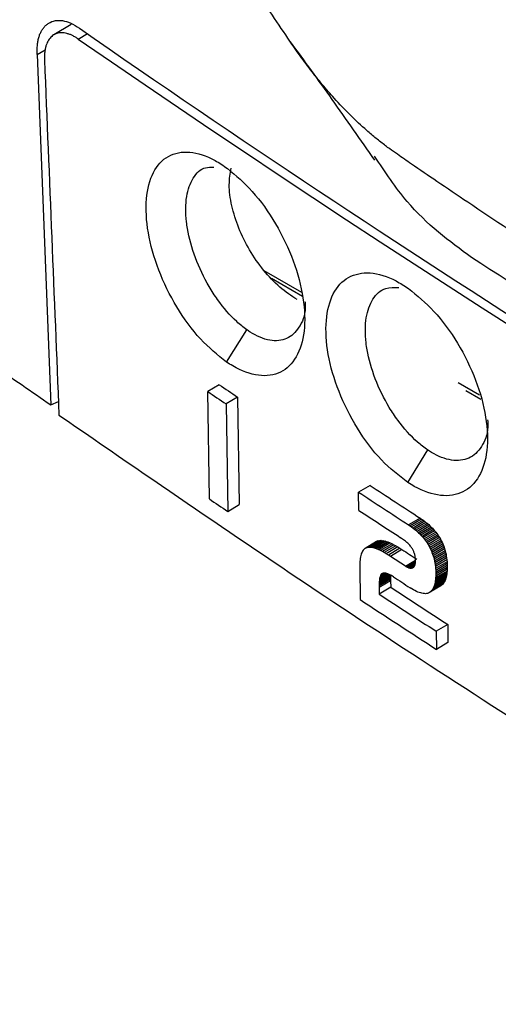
# Model space of a CAD drawing. Header units: millimetres. Extents: x -0.57 to 0.95, y -0.4 to 0.71.
# Tile 229 of 256: x 0.67613 to 0.68501, y 0.33033 to 0.34859. Entities that reach past the tile are written whole.
import ezdxf

# ---------------------------------------------------------------- set-up
doc = ezdxf.new("R2010")
doc.units = ezdxf.units.MM
doc.layers.add('FORMAT', color=7, linetype='Continuous')

msp = doc.modelspace()

# ---------------------------------------------------------------- linework, layer by layer
at = {"layer": 'FORMAT', "color": 7, "linetype": 'Continuous', "lineweight": 25}
for p, q in [((0.677089, 0.348506), (0.676767, 0.348313)), ((0.677221, 0.348236), (0.67739, 0.348338)), ((0.676458, 0.347951), (0.676604, 0.348035)), ((0.676458, 0.347951), (0.676711, 0.341451)), ((0.680665, 0.343946), (0.681361, 0.343544)), ((0.680804, 0.343801), (0.681381, 0.343468)), ((0.679973, 0.342245), (0.680346, 0.342845)), ((0.684271, 0.341864), (0.684668, 0.341635)), ((0.679835, 0.341826), (0.679623, 0.341699)), ((0.679653, 0.339706), (0.679623, 0.341699)), ((0.68441, 0.341719), (0.684689, 0.341558)), ((0.676711, 0.341451), (0.676851, 0.341516)), ((0.680176, 0.341596), (0.679963, 0.341468)), ((0.680176, 0.341596), (0.680207, 0.339603)), ((0.679963, 0.341468), (0.679994, 0.339476)), ((0.683337, 0.340012), (0.683705, 0.340615)), ((0.682635, 0.339959), (0.682422, 0.339832)), ((0.682427, 0.339495), (0.682422, 0.339832)), ((0.679994, 0.339476), (0.680207, 0.339603)), ((0.683562, 0.339353), (0.683349, 0.339226)), ((0.683591, 0.339333), (0.683378, 0.339206)), ((0.683619, 0.339314), (0.683406, 0.339187)), ((0.683646, 0.339293), (0.683434, 0.339166)), ((0.683562, 0.339353), (0.683591, 0.339333)), ((0.683591, 0.339333), (0.683619, 0.339314)), ((0.683619, 0.339314), (0.683646, 0.339293)), ((0.683646, 0.339293), (0.683672, 0.339273)), ((0.683349, 0.339226), (0.683378, 0.339206)), ((0.683378, 0.339206), (0.683406, 0.339187)), ((0.683406, 0.339187), (0.683434, 0.339166)), ((0.683434, 0.339166), (0.68346, 0.339146)), ((0.683672, 0.339273), (0.68346, 0.339146)), ((0.68346, 0.339146), (0.683485, 0.339125)), ((0.683698, 0.339252), (0.683485, 0.339125)), ((0.683485, 0.339125), (0.68351, 0.339103)), ((0.683723, 0.33923), (0.68351, 0.339103)), ((0.68351, 0.339103), (0.683534, 0.339081)), ((0.683746, 0.339208), (0.683534, 0.339081)), ((0.68377, 0.339186), (0.683557, 0.339059)), ((0.683792, 0.339163), (0.683579, 0.339036)), ((0.683813, 0.33914), (0.683601, 0.339013)), ((0.683833, 0.339116), (0.683621, 0.338989)), ((0.683672, 0.339273), (0.683698, 0.339252)), ((0.683698, 0.339252), (0.683723, 0.33923)), ((0.683723, 0.33923), (0.683746, 0.339208)), ((0.683746, 0.339208), (0.68377, 0.339186)), ((0.68377, 0.339186), (0.683792, 0.339163)), ((0.683792, 0.339163), (0.683813, 0.33914)), ((0.683813, 0.33914), (0.683833, 0.339116)), ((0.683833, 0.339116), (0.683853, 0.339092)), ((0.682756, 0.338915), (0.682544, 0.338788)), ((0.682771, 0.338923), (0.682558, 0.338796)), ((0.682788, 0.338929), (0.682575, 0.338802)), ((0.682806, 0.338933), (0.682594, 0.338806)), ((0.682826, 0.338935), (0.682614, 0.338808)), ((0.682848, 0.338935), (0.682636, 0.338808)), ((0.682871, 0.338933), (0.682659, 0.338806)), ((0.682896, 0.338928), (0.682684, 0.338801)), ((0.682922, 0.338922), (0.68271, 0.338795)), ((0.68295, 0.338913), (0.682738, 0.338786)), ((0.682756, 0.338915), (0.682771, 0.338923)), ((0.682771, 0.338923), (0.682788, 0.338929)), ((0.682788, 0.338929), (0.682806, 0.338933)), ((0.682806, 0.338933), (0.682826, 0.338935)), ((0.682826, 0.338935), (0.682848, 0.338935)), ((0.682848, 0.338935), (0.682871, 0.338933)), ((0.682871, 0.338933), (0.682896, 0.338928)), ((0.682896, 0.338928), (0.682922, 0.338922)), ((0.682922, 0.338922), (0.68295, 0.338913)), ((0.68295, 0.338913), (0.682979, 0.338903)), ((0.683221, 0.338975), (0.683202, 0.338988)), ((0.683239, 0.338963), (0.683221, 0.338975)), ((0.683257, 0.33895), (0.683239, 0.338963)), ((0.683274, 0.338937), (0.683257, 0.33895)), ((0.68329, 0.338925), (0.683274, 0.338937)), ((0.683305, 0.338912), (0.68329, 0.338925)), ((0.683534, 0.339081), (0.683557, 0.339059)), ((0.683557, 0.339059), (0.683579, 0.339036)), ((0.683579, 0.339036), (0.683601, 0.339013)), ((0.683601, 0.339013), (0.683621, 0.338989)), ((0.683621, 0.338989), (0.683641, 0.338965)), ((0.683853, 0.339092), (0.683641, 0.338965)), ((0.683641, 0.338965), (0.683659, 0.33894)), ((0.683872, 0.339067), (0.683659, 0.33894)), ((0.683659, 0.33894), (0.683677, 0.338915)), ((0.68389, 0.339042), (0.683677, 0.338915)), ((0.683677, 0.338915), (0.683695, 0.33889)), ((0.683907, 0.339016), (0.683695, 0.33889)), ((0.683923, 0.338991), (0.683711, 0.338864)), ((0.68394, 0.338962), (0.683728, 0.338835)), ((0.683956, 0.338933), (0.683743, 0.338806)), ((0.683853, 0.339092), (0.683872, 0.339067)), ((0.683872, 0.339067), (0.68389, 0.339042)), ((0.68389, 0.339042), (0.683907, 0.339016)), ((0.683907, 0.339016), (0.683923, 0.338991)), ((0.683923, 0.338991), (0.68394, 0.338962)), ((0.68394, 0.338962), (0.683956, 0.338933)), ((0.683956, 0.338933), (0.683971, 0.338903)), ((0.682495, 0.338739), (0.682486, 0.338721)), ((0.682506, 0.338754), (0.682495, 0.338739)), ((0.682518, 0.338768), (0.682506, 0.338754)), ((0.68253, 0.338779), (0.682518, 0.338768)), ((0.682544, 0.338788), (0.68253, 0.338779)), ((0.682558, 0.338796), (0.682544, 0.338788)), ((0.682575, 0.338802), (0.682558, 0.338796)), ((0.682594, 0.338806), (0.682575, 0.338802)), ((0.682614, 0.338808), (0.682594, 0.338806)), ((0.682636, 0.338808), (0.682614, 0.338808)), ((0.682659, 0.338806), (0.682636, 0.338808)), ((0.682684, 0.338801), (0.682659, 0.338806)), ((0.68271, 0.338795), (0.682684, 0.338801)), ((0.682738, 0.338786), (0.68271, 0.338795)), ((0.682767, 0.338776), (0.682738, 0.338786)), ((0.682979, 0.338903), (0.682767, 0.338776)), ((0.682798, 0.338763), (0.682767, 0.338776)), ((0.68301, 0.33889), (0.682798, 0.338763)), ((0.68283, 0.338748), (0.682798, 0.338763)), ((0.683042, 0.338875), (0.68283, 0.338748)), ((0.682864, 0.338731), (0.68283, 0.338748)), ((0.683076, 0.338858), (0.682864, 0.338731)), ((0.682899, 0.338712), (0.682864, 0.338731)), ((0.683112, 0.338838), (0.682899, 0.338712)), ((0.683149, 0.338817), (0.682936, 0.33869)), ((0.683187, 0.338794), (0.682975, 0.338667)), ((0.682979, 0.338903), (0.68301, 0.33889)), ((0.68301, 0.33889), (0.683042, 0.338875)), ((0.683227, 0.338768), (0.683015, 0.338641)), ((0.683042, 0.338875), (0.683076, 0.338858)), ((0.683076, 0.338858), (0.683112, 0.338838)), ((0.683112, 0.338838), (0.683149, 0.338817)), ((0.683149, 0.338817), (0.683187, 0.338794)), ((0.683187, 0.338794), (0.683227, 0.338768)), ((0.68332, 0.338899), (0.683305, 0.338912)), ((0.683334, 0.338886), (0.68332, 0.338899)), ((0.683347, 0.338873), (0.683334, 0.338886)), ((0.68336, 0.33886), (0.683347, 0.338873)), ((0.683372, 0.338847), (0.68336, 0.33886)), ((0.683383, 0.338833), (0.683372, 0.338847)), ((0.683394, 0.33882), (0.683383, 0.338833)), ((0.683404, 0.338807), (0.683394, 0.33882)), ((0.683413, 0.338794), (0.683404, 0.338807)), ((0.683421, 0.33878), (0.683413, 0.338794)), ((0.683428, 0.338769), (0.683421, 0.33878)), ((0.683434, 0.338757), (0.683428, 0.338769)), ((0.68344, 0.338744), (0.683434, 0.338757)), ((0.683445, 0.338732), (0.68344, 0.338744)), ((0.68345, 0.338719), (0.683445, 0.338732)), ((0.683695, 0.33889), (0.683711, 0.338864)), ((0.683711, 0.338864), (0.683728, 0.338835)), ((0.683728, 0.338835), (0.683743, 0.338806)), ((0.683743, 0.338806), (0.683758, 0.338776)), ((0.683971, 0.338903), (0.683758, 0.338776)), ((0.683758, 0.338776), (0.683772, 0.338746)), ((0.683984, 0.338873), (0.683772, 0.338746)), ((0.683772, 0.338746), (0.683784, 0.338715)), ((0.683997, 0.338842), (0.683784, 0.338715)), ((0.684008, 0.338811), (0.683796, 0.338684)), ((0.684019, 0.338779), (0.683806, 0.338652)), ((0.684028, 0.338747), (0.683816, 0.33862)), ((0.683971, 0.338903), (0.683984, 0.338873)), ((0.683984, 0.338873), (0.683997, 0.338842)), ((0.683997, 0.338842), (0.684008, 0.338811)), ((0.684008, 0.338811), (0.684019, 0.338779)), ((0.684019, 0.338779), (0.684028, 0.338747)), ((0.684028, 0.338747), (0.684037, 0.338714)), ((0.682449, 0.338576), (0.682446, 0.338544)), ((0.682452, 0.338605), (0.682449, 0.338576)), ((0.682457, 0.338632), (0.682452, 0.338605)), ((0.682463, 0.338658), (0.682457, 0.338632)), ((0.68247, 0.338681), (0.682463, 0.338658)), ((0.682477, 0.338702), (0.68247, 0.338681)), ((0.682486, 0.338721), (0.682477, 0.338702)), ((0.682936, 0.33869), (0.682899, 0.338712)), ((0.682975, 0.338667), (0.682936, 0.33869)), ((0.683015, 0.338641), (0.682975, 0.338667)), ((0.683291, 0.338461), (0.683015, 0.338641)), ((0.683291, 0.338461), (0.683478, 0.338572)), ((0.683478, 0.33856), (0.683301, 0.338454)), ((0.683478, 0.338548), (0.683311, 0.338449)), ((0.683455, 0.338706), (0.68345, 0.338719)), ((0.683459, 0.338693), (0.683455, 0.338706)), ((0.683463, 0.338679), (0.683459, 0.338693)), ((0.683466, 0.338665), (0.683463, 0.338679)), ((0.683469, 0.338651), (0.683466, 0.338665)), ((0.683472, 0.338636), (0.683469, 0.338651)), ((0.683474, 0.338622), (0.683472, 0.338636)), ((0.683475, 0.338606), (0.683474, 0.338622)), ((0.683477, 0.338591), (0.683475, 0.338606)), ((0.683478, 0.338576), (0.683477, 0.338591)), ((0.683478, 0.33856), (0.683478, 0.338576)), ((0.683478, 0.338547), (0.683478, 0.33856)), ((0.683784, 0.338715), (0.683796, 0.338684)), ((0.683796, 0.338684), (0.683806, 0.338652)), ((0.683806, 0.338652), (0.683816, 0.33862)), ((0.683816, 0.33862), (0.683824, 0.338587)), ((0.684037, 0.338714), (0.683824, 0.338587)), ((0.683824, 0.338587), (0.683832, 0.338554)), ((0.684044, 0.338681), (0.683832, 0.338554)), ((0.683832, 0.338554), (0.683838, 0.33852)), ((0.68405, 0.338647), (0.683838, 0.33852)), ((0.684056, 0.338613), (0.683843, 0.338486)), ((0.68406, 0.338578), (0.683847, 0.338451)), ((0.684037, 0.338714), (0.684044, 0.338681)), ((0.684044, 0.338681), (0.68405, 0.338647)), ((0.68405, 0.338647), (0.684056, 0.338613)), ((0.684056, 0.338613), (0.68406, 0.338578)), ((0.68406, 0.338578), (0.684063, 0.338543)), ((0.682444, 0.338511), (0.682443, 0.338476)), ((0.682443, 0.338476), (0.682443, 0.338439)), ((0.682443, 0.338439), (0.682452, 0.337839)), ((0.682446, 0.338544), (0.682444, 0.338511)), ((0.683291, 0.338461), (0.683301, 0.338454)), ((0.683301, 0.338454), (0.683311, 0.338449)), ((0.683311, 0.338449), (0.683321, 0.338443)), ((0.683478, 0.338537), (0.683321, 0.338443)), ((0.683321, 0.338443), (0.683331, 0.338439)), ((0.683477, 0.338526), (0.683331, 0.338439)), ((0.683331, 0.338439), (0.68334, 0.338435)), ((0.683476, 0.338516), (0.68334, 0.338435)), ((0.68334, 0.338435), (0.683349, 0.338432)), ((0.683474, 0.338507), (0.683349, 0.338432)), ((0.683349, 0.338432), (0.683358, 0.338429)), ((0.683472, 0.338497), (0.683358, 0.338429)), ((0.683358, 0.338429), (0.683366, 0.338427)), ((0.68347, 0.338489), (0.683366, 0.338427)), ((0.683366, 0.338427), (0.683374, 0.338425)), ((0.683468, 0.338481), (0.683374, 0.338425)), ((0.683374, 0.338425), (0.683383, 0.338424)), ((0.683465, 0.338473), (0.683383, 0.338424)), ((0.683383, 0.338424), (0.68339, 0.338424)), ((0.683461, 0.338466), (0.68339, 0.338424)), ((0.68339, 0.338424), (0.683398, 0.338425)), ((0.683458, 0.33846), (0.683398, 0.338425)), ((0.683398, 0.338425), (0.683406, 0.338425)), ((0.683454, 0.338454), (0.683406, 0.338425)), ((0.683406, 0.338425), (0.683413, 0.338427)), ((0.683449, 0.338449), (0.683413, 0.338427)), ((0.683413, 0.338427), (0.68342, 0.338429)), ((0.683444, 0.338444), (0.68342, 0.338429)), ((0.68342, 0.338429), (0.683427, 0.338432)), ((0.683439, 0.338439), (0.683427, 0.338432)), ((0.683427, 0.338432), (0.683433, 0.338435)), ((0.683433, 0.338435), (0.683439, 0.338439)), ((0.683439, 0.338439), (0.683444, 0.338444)), ((0.683444, 0.338444), (0.68345, 0.338449)), ((0.68345, 0.338449), (0.683454, 0.338455)), ((0.683454, 0.338455), (0.683459, 0.338462)), ((0.683459, 0.338462), (0.683462, 0.338469)), ((0.683462, 0.338469), (0.683466, 0.338476)), ((0.683466, 0.338476), (0.683469, 0.338485)), ((0.683469, 0.338485), (0.683471, 0.338494)), ((0.683471, 0.338494), (0.683474, 0.338503)), ((0.683474, 0.338503), (0.683475, 0.338513)), ((0.683475, 0.338513), (0.683477, 0.338524)), ((0.683477, 0.338524), (0.683478, 0.338535)), ((0.683478, 0.338535), (0.683478, 0.338547)), ((0.683838, 0.33852), (0.683843, 0.338486)), ((0.683843, 0.338486), (0.683847, 0.338451)), ((0.683847, 0.338451), (0.683851, 0.338416)), ((0.684063, 0.338543), (0.683851, 0.338416)), ((0.683851, 0.338416), (0.683853, 0.33838)), ((0.684064, 0.33837), (0.683852, 0.338243)), ((0.684065, 0.338507), (0.683853, 0.33838)), ((0.684066, 0.338402), (0.683853, 0.338275)), ((0.683853, 0.33838), (0.683854, 0.338344)), ((0.684066, 0.338471), (0.683854, 0.338344)), ((0.684066, 0.338436), (0.683854, 0.338309)), ((0.684064, 0.33837), (0.684061, 0.33834)), ((0.684063, 0.338543), (0.684065, 0.338507)), ((0.684066, 0.338402), (0.684064, 0.33837)), ((0.684065, 0.338507), (0.684066, 0.338471)), ((0.684066, 0.338471), (0.684066, 0.338436)), ((0.684066, 0.338436), (0.684066, 0.338402)), ((0.683016, 0.338246), (0.682803, 0.33812)), ((0.683015, 0.33822), (0.682803, 0.338093)), ((0.683016, 0.338191), (0.682803, 0.338064)), ((0.683017, 0.338272), (0.682804, 0.338145)), ((0.683015, 0.338293), (0.682806, 0.338168)), ((0.682808, 0.33819), (0.682806, 0.338168)), ((0.682996, 0.338303), (0.682808, 0.33819)), ((0.68281, 0.338211), (0.682808, 0.33819)), ((0.682978, 0.338311), (0.68281, 0.338211)), ((0.682813, 0.338229), (0.68281, 0.338211)), ((0.682961, 0.338318), (0.682813, 0.338229)), ((0.682817, 0.338247), (0.682813, 0.338229)), ((0.682945, 0.338323), (0.682817, 0.338247)), ((0.682821, 0.338262), (0.682817, 0.338247)), ((0.68293, 0.338327), (0.682821, 0.338262)), ((0.682826, 0.338276), (0.682821, 0.338262)), ((0.682916, 0.338329), (0.682826, 0.338276)), ((0.682831, 0.338288), (0.682826, 0.338276)), ((0.682902, 0.338331), (0.682831, 0.338288)), ((0.682837, 0.338299), (0.682831, 0.338288)), ((0.68289, 0.33833), (0.682837, 0.338299)), ((0.682843, 0.338308), (0.682837, 0.338299)), ((0.682878, 0.338329), (0.682843, 0.338308)), ((0.68285, 0.338315), (0.682843, 0.338308)), ((0.682868, 0.338326), (0.68285, 0.338315)), ((0.682857, 0.338321), (0.68285, 0.338315)), ((0.682865, 0.338325), (0.682857, 0.338321)), ((0.682874, 0.338328), (0.682865, 0.338325)), ((0.682883, 0.33833), (0.682874, 0.338328)), ((0.682892, 0.33833), (0.682883, 0.33833)), ((0.682903, 0.338331), (0.682892, 0.33833)), ((0.682913, 0.33833), (0.682903, 0.338331)), ((0.682925, 0.338328), (0.682913, 0.33833)), ((0.682936, 0.338325), (0.682925, 0.338328)), ((0.682949, 0.338322), (0.682936, 0.338325)), ((0.682962, 0.338317), (0.682949, 0.338322)), ((0.682976, 0.338312), (0.682962, 0.338317)), ((0.68299, 0.338306), (0.682976, 0.338312)), ((0.683004, 0.338299), (0.68299, 0.338306)), ((0.68302, 0.338291), (0.683004, 0.338299)), ((0.683016, 0.338246), (0.683015, 0.33822)), ((0.683015, 0.33822), (0.683016, 0.338191)), ((0.683017, 0.338272), (0.683016, 0.338246)), ((0.683016, 0.338191), (0.683018, 0.338069)), ((0.683018, 0.338292), (0.683017, 0.338272)), ((0.683036, 0.338282), (0.68302, 0.338291)), ((0.683052, 0.338272), (0.683036, 0.338282)), ((0.683069, 0.338261), (0.683052, 0.338272)), ((0.684028, 0.338193), (0.683815, 0.338066)), ((0.684035, 0.338214), (0.683823, 0.338087)), ((0.684042, 0.338236), (0.68383, 0.338109)), ((0.684048, 0.338259), (0.683836, 0.338132)), ((0.684054, 0.338285), (0.683841, 0.338158)), ((0.683845, 0.338185), (0.683841, 0.338158)), ((0.684058, 0.338312), (0.683845, 0.338185)), ((0.683849, 0.338213), (0.683845, 0.338185)), ((0.684061, 0.33834), (0.683849, 0.338213)), ((0.683852, 0.338243), (0.683849, 0.338213)), ((0.683853, 0.338275), (0.683852, 0.338243)), ((0.683854, 0.338309), (0.683853, 0.338275)), ((0.683854, 0.338344), (0.683854, 0.338309)), ((0.684028, 0.338193), (0.684019, 0.338175)), ((0.684035, 0.338214), (0.684028, 0.338193)), ((0.684042, 0.338236), (0.684035, 0.338214)), ((0.684048, 0.338259), (0.684042, 0.338236)), ((0.684054, 0.338285), (0.684048, 0.338259)), ((0.684058, 0.338312), (0.684054, 0.338285)), ((0.684061, 0.33834), (0.684058, 0.338312)), ((0.682804, 0.338145), (0.682803, 0.33812)), ((0.682803, 0.33812), (0.682803, 0.338093)), ((0.682803, 0.338093), (0.682803, 0.338064)), ((0.682803, 0.338064), (0.682805, 0.337942)), ((0.682806, 0.338168), (0.682804, 0.338145)), ((0.683018, 0.338069), (0.682805, 0.337942)), ((0.683408, 0.338041), (0.683376, 0.338061)), ((0.683438, 0.338023), (0.683408, 0.338041)), ((0.683467, 0.338007), (0.683438, 0.338023)), ((0.683496, 0.337993), (0.683467, 0.338007)), ((0.683947, 0.338096), (0.683735, 0.337969)), ((0.683962, 0.338106), (0.68375, 0.337979)), ((0.683975, 0.338116), (0.683763, 0.337989)), ((0.683775, 0.338001), (0.683763, 0.337989)), ((0.683988, 0.338128), (0.683775, 0.338001)), ((0.683786, 0.338015), (0.683775, 0.338001)), ((0.683999, 0.338142), (0.683786, 0.338015)), ((0.683797, 0.338031), (0.683786, 0.338015)), ((0.684009, 0.338157), (0.683797, 0.338031)), ((0.683806, 0.338048), (0.683797, 0.338031)), ((0.684019, 0.338175), (0.683806, 0.338048)), ((0.683815, 0.338066), (0.683806, 0.338048)), ((0.683823, 0.338087), (0.683815, 0.338066)), ((0.68383, 0.338109), (0.683823, 0.338087)), ((0.683836, 0.338132), (0.68383, 0.338109)), ((0.683841, 0.338158), (0.683836, 0.338132)), ((0.683962, 0.338106), (0.683947, 0.338096)), ((0.683975, 0.338116), (0.683962, 0.338106)), ((0.683988, 0.338128), (0.683975, 0.338116)), ((0.683999, 0.338142), (0.683988, 0.338128)), ((0.684009, 0.338157), (0.683999, 0.338142)), ((0.684019, 0.338175), (0.684009, 0.338157)), ((0.683523, 0.337981), (0.683496, 0.337993)), ((0.683549, 0.337971), (0.683523, 0.337981)), ((0.683574, 0.337963), (0.683549, 0.337971)), ((0.683598, 0.337957), (0.683574, 0.337963)), ((0.683621, 0.337953), (0.683598, 0.337957)), ((0.683642, 0.337951), (0.683621, 0.337953)), ((0.683663, 0.33795), (0.683642, 0.337951)), ((0.683682, 0.337952), (0.683663, 0.33795)), ((0.683701, 0.337956), (0.683682, 0.337952)), ((0.683718, 0.337962), (0.683701, 0.337956)), ((0.683735, 0.337969), (0.683718, 0.337962)), ((0.68375, 0.337979), (0.683735, 0.337969)), ((0.683763, 0.337989), (0.68375, 0.337979)), ((0.684076, 0.337379), (0.683864, 0.337252)), ((0.684076, 0.337379), (0.684081, 0.337042)), ((0.683864, 0.337252), (0.683869, 0.336916)), ((0.684081, 0.337042), (0.683869, 0.336916))]:
    msp.add_line(p, q, dxfattribs=at)
for centre, radius, start, end in [((0.83633, 0.579215), 0.2804758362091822, 235.439054, 245.240715), ((0.818333, 0.546739), 0.2475519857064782, 235.921529, 236.016694), ((0.818406, 0.546626), 0.2472747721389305, 235.917274, 236.012543), ((0.821729, 0.55185), 0.2536886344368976, 236.692819, 236.943061), ((0.821802, 0.551736), 0.2534110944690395, 236.689396, 236.939905), ((0.818363, 0.544746), 0.2475519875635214, 235.921529, 236.016694), ((0.821652, 0.551387), 0.2535380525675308, 236.692773, 236.902029), ((0.822091, 0.551349), 0.2539168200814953, 236.846295, 236.920841), ((0.822093, 0.551221), 0.2543219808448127, 236.862816, 236.945446), ((0.822285, 0.550782), 0.2542484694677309, 236.786389, 237.071023), ((0.822024, 0.55026), 0.2541707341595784, 236.693018, 237.074195), ((0.822212, 0.550895), 0.2545260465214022, 236.789708, 237.07404)]:
    msp.add_arc(centre, radius, start, end, dxfattribs=at)
msp.add_ellipse((0.918233, -0.226652), major_axis=(-0.3203435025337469, 7.441925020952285), ratio=0.029183, start_param=1.492265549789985, end_param=1.493152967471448, dxfattribs=at)
for points, knots in [([(0.7186984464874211, 0.3358190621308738), (0.7184133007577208, 0.3357388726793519), (0.7178340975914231, 0.3355759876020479), (0.7169586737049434, 0.3353322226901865), (0.7160621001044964, 0.3350842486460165), (0.7151454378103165, 0.3348325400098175), (0.7142091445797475, 0.3345771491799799), (0.7131084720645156, 0.334278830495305), (0.7118355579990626, 0.3339363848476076), (0.7106175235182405, 0.333611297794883), (0.7095995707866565, 0.3333412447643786), (0.7089155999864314, 0.3331604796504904), (0.7083459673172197, 0.3330105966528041), (0.7079827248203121, 0.3329176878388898), (0.707746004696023, 0.3328554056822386), (0.7076250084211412, 0.3328261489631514), (0.7075369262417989, 0.3328056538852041), (0.7073790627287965, 0.3327816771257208), (0.7071363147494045, 0.3327630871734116), (0.7067944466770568, 0.3327816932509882), (0.7063919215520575, 0.3328560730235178), (0.7060703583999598, 0.332953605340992), (0.7058098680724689, 0.333055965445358), (0.7056636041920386, 0.3331188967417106), (0.7055240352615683, 0.3331841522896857), (0.705352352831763, 0.3332645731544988), (0.7050667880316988, 0.3334014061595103), (0.7046421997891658, 0.3336087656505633), (0.7036938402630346, 0.3340761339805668), (0.7022804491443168, 0.3347857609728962), (0.6998272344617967, 0.3360498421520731), (0.696828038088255, 0.3376595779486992), (0.6933651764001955, 0.3396207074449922), (0.6899631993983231, 0.3416510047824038), (0.687521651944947, 0.3431885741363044), (0.6856673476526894, 0.3443959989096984), (0.6847519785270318, 0.3450026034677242), (0.683906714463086, 0.34557353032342), (0.6834730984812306, 0.3458678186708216), (0.6831813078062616, 0.3460708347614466), (0.6830217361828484, 0.3461827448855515), (0.6828890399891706, 0.3462812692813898), (0.6827479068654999, 0.3463912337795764), (0.6824289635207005, 0.3466610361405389), (0.6820911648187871, 0.3469965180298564), (0.681748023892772, 0.3473915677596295), (0.6815257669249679, 0.3476682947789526), (0.6813125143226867, 0.3479548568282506), (0.6810659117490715, 0.3483170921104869), (0.6808035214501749, 0.348705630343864), (0.6804389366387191, 0.349246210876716), (0.6800214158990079, 0.3498693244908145), (0.6795302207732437, 0.3506069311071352), (0.6790484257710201, 0.3513353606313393), (0.6785757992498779, 0.3520546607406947), (0.6781122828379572, 0.3527647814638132), (0.6776577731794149, 0.3534656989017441), (0.6772121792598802, 0.3541573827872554), (0.6767754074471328, 0.354839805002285), (0.676347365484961, 0.3555129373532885), (0.6759279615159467, 0.3561767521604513), (0.6755171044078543, 0.3568312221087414), (0.675114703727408, 0.3574763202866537), (0.6747206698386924, 0.3581120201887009), (0.6743349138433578, 0.358738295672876), (0.6739573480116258, 0.359355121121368), (0.673587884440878, 0.3599624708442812), (0.6732264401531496, 0.3605603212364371), (0.6728729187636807, 0.3611486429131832), (0.6725272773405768, 0.3617274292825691), (0.6721892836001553, 0.3622965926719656), (0.6719673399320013, 0.3626731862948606), (0.671857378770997, 0.3628597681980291)], [0, 0, 0, 0, 0.0179974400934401, 0.0365573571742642, 0.0556811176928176, 0.0753701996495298, 0.0956261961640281, 0.1164508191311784, 0.1473557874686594, 0.1796957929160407, 0.1978974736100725, 0.2161043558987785, 0.2262388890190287, 0.2368502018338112, 0.2408993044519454, 0.242526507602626, 0.2450705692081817, 0.2470264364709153, 0.252842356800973, 0.2604566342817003, 0.2674197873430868, 0.2756389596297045, 0.2780495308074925, 0.2813505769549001, 0.2834497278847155, 0.2855433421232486, 0.2906287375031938, 0.2987799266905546, 0.3083888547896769, 0.3416736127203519, 0.375388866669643, 0.4429902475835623, 0.5092705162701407, 0.5738650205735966, 0.6431510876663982, 0.6570092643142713, 0.6881745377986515, 0.7001651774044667, 0.7101510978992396, 0.7155938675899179, 0.7186040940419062, 0.7201983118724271, 0.72396663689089, 0.7276497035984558, 0.7405541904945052, 0.7454640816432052, 0.7503764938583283, 0.7556373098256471, 0.7604543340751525, 0.7685826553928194, 0.7750089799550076, 0.7874130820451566, 0.7996463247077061, 0.8117090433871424, 0.8236015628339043, 0.8353241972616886, 0.8468772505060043, 0.8582610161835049, 0.8694757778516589, 0.8805218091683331, 0.8913993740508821, 0.9021087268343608, 0.9126501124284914, 0.9230237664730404, 0.9332299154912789, 0.9432687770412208, 0.9531405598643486, 0.9628454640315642, 0.9723836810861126, 0.9817553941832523, 0.9909607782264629, 1, 1, 1, 1]), ([(0.6931112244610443, 0.3473060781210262), (0.6911563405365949, 0.3484625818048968), (0.6872396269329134, 0.3507796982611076), (0.6836108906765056, 0.3532523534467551), (0.6817933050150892, 0.3544908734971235)], [0, 0, 0, 0, 0.499113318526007, 1, 1, 1, 1]), ([(0.6764581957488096, 0.347951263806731), (0.6764575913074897, 0.3479826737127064), (0.6764563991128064, 0.3480446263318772), (0.6764622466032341, 0.348130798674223), (0.6764738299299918, 0.3482099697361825), (0.6764916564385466, 0.3482817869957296), (0.6765155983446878, 0.3483463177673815), (0.6765456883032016, 0.3484035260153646), (0.6765819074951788, 0.3484534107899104), (0.6766242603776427, 0.3484959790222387), (0.6766916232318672, 0.3485449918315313), (0.6767899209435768, 0.3485846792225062), (0.6769284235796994, 0.3485848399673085), (0.6770811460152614, 0.3485379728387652), (0.6771883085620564, 0.3484701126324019), (0.6772430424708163, 0.348435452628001)], [0, 0, 0, 0, 0.0577842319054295, 0.1139731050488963, 0.1689898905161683, 0.2232852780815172, 0.2773280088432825, 0.3315933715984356, 0.3865508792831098, 0.442652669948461, 0.5003239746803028, 0.6277231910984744, 0.7499492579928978, 0.8722850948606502, 1, 1, 1, 1]), ([(0.677220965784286, 0.3482363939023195), (0.677203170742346, 0.34824823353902), (0.6771674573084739, 0.3482719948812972), (0.67711393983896, 0.3483005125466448), (0.6770606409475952, 0.3483235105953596), (0.677008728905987, 0.3483398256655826), (0.6769587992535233, 0.3483495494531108), (0.6769109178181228, 0.3483527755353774), (0.6768647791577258, 0.3483493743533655), (0.6768214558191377, 0.3483392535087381), (0.6767813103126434, 0.3483226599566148), (0.6767445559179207, 0.3482998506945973), (0.6767108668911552, 0.3482704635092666), (0.6766713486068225, 0.348223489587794), (0.6766396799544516, 0.3481648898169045), (0.6766165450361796, 0.3480962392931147), (0.6766016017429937, 0.3480305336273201), (0.6765913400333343, 0.3479488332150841), (0.6765922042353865, 0.3478813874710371), (0.6765926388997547, 0.3478474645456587)], [0, 0, 0, 0, 0.0519364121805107, 0.1042328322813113, 0.1576650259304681, 0.2114899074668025, 0.2634264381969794, 0.3157241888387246, 0.3691630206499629, 0.4229969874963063, 0.4748378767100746, 0.5274235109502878, 0.5803879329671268, 0.6341316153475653, 0.738042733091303, 0.7907919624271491, 0.8443169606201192, 0.9216967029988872, 1, 1, 1, 1]), ([(0.6811551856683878, 0.3481824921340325), (0.681412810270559, 0.3478290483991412), (0.6819341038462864, 0.347113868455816), (0.6824535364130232, 0.346366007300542), (0.682716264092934, 0.3459877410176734)], [0, 0, 0, 0, 0.4942025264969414, 1, 1, 1, 1]), ([(0.6799726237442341, 0.3422453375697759), (0.6798075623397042, 0.3423768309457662), (0.6794758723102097, 0.3426410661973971), (0.6790316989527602, 0.3432552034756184), (0.6786917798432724, 0.343947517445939), (0.6784940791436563, 0.3446548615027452), (0.6784595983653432, 0.3452923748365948), (0.6785902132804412, 0.3457922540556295), (0.6788726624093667, 0.3460986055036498), (0.6792753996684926, 0.3461764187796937), (0.6796706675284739, 0.3460517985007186), (0.6799123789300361, 0.3458882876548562), (0.6799893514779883, 0.3458362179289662)], [0, 0, 0, 0, 0.1056550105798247, 0.2123131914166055, 0.3183313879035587, 0.4238015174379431, 0.5289435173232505, 0.6337521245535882, 0.739138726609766, 0.8446546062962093, 0.9505305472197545, 1, 1, 1, 1]), ([(0.6845201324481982, 0.3441827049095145), (0.6841040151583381, 0.3444880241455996), (0.6834463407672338, 0.3449705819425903), (0.6829127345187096, 0.3457713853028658), (0.6827167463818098, 0.3460655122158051)], [0, 0, 0, 0, 0.6327101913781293, 1, 1, 1, 1]), ([(0.6803461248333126, 0.342844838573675), (0.6802840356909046, 0.3428926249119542), (0.6800964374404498, 0.3430370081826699), (0.6798551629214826, 0.3433193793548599), (0.6795930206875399, 0.3437246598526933), (0.6793779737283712, 0.3441770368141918), (0.679265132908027, 0.3445917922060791), (0.679210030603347, 0.3449770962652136), (0.6792115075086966, 0.3453314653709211), (0.6793391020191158, 0.3456768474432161), (0.6795228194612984, 0.3458639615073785), (0.679683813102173, 0.34585992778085), (0.6797364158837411, 0.3458586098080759)], [0, 0, 0, 0, 0.0647617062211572, 0.1956732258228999, 0.2603718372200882, 0.3904818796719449, 0.5204260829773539, 0.5523107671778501, 0.6812209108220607, 0.807243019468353, 0.9370189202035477, 1, 1, 1, 1]), ([(0.6799893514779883, 0.3458362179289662), (0.6801450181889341, 0.3457042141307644), (0.68046561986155, 0.3454323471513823), (0.6808978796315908, 0.3448211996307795), (0.6812311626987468, 0.3441273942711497), (0.6814171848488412, 0.3434240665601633), (0.6814376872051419, 0.3427959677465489), (0.681289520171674, 0.3423105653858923), (0.6809912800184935, 0.3420206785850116), (0.6805758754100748, 0.3419609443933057), (0.680213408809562, 0.3420900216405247), (0.6800106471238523, 0.3422208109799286), (0.6799726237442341, 0.3422453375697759)], [0, 0, 0, 0, 0.1031694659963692, 0.2124815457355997, 0.3224954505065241, 0.4310359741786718, 0.5395584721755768, 0.647949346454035, 0.756440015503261, 0.8652343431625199, 0.9747277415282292, 1, 1, 1, 1]), ([(0.6812819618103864, 0.3434039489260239), (0.6811738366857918, 0.3434756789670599), (0.6809575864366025, 0.3436191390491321), (0.6806534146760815, 0.3439420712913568), (0.6803908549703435, 0.3443177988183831), (0.6801869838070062, 0.3447300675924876), (0.6800582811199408, 0.3451463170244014), (0.6800058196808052, 0.3455331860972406), (0.6800397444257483, 0.3457428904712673), (0.6800558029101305, 0.3458421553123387)], [0, 0, 0, 0, 0.1449524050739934, 0.2899048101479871, 0.4348572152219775, 0.5798096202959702, 0.7247620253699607, 0.8697144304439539, 1, 1, 1, 1]), ([(0.6833369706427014, 0.3400119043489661), (0.6831700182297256, 0.3401405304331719), (0.6828335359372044, 0.3403997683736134), (0.6823819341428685, 0.3410061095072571), (0.6820350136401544, 0.3416935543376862), (0.6818323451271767, 0.3423987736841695), (0.6817957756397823, 0.3430372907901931), (0.6819277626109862, 0.3435406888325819), (0.6822149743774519, 0.3438521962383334), (0.6826250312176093, 0.3439360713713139), (0.6830266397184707, 0.343817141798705), (0.6832717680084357, 0.3436579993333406), (0.6833491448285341, 0.3436077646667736)], [0, 0, 0, 0, 0.1049954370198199, 0.2116118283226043, 0.3176442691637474, 0.4232623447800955, 0.5286789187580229, 0.6338184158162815, 0.7394875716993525, 0.8452047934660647, 0.9511375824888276, 1, 1, 1, 1]), ([(0.6735281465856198, 0.3436758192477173), (0.6738789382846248, 0.3434274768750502), (0.6745804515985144, 0.3429308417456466), (0.6756414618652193, 0.3421892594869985), (0.676354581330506, 0.3416971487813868), (0.6767111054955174, 0.3414511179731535)], [0, 0, 0, 0, 0.333399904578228, 0.6667331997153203, 1, 1, 1, 1]), ([(0.6837048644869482, 0.3406151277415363), (0.6836413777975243, 0.3406619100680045), (0.6834495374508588, 0.3408032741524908), (0.6832027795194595, 0.3410814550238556), (0.6829344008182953, 0.341482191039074), (0.6827139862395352, 0.3419310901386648), (0.682598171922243, 0.3423440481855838), (0.6825413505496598, 0.3427291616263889), (0.6825429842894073, 0.3430838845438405), (0.6826726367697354, 0.3434349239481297), (0.6828867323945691, 0.3436359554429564), (0.6830842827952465, 0.3436293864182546), (0.6831694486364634, 0.3436265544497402)], [0, 0, 0, 0, 0.0623525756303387, 0.1884133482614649, 0.250734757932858, 0.3763286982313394, 0.5018212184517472, 0.5326727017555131, 0.6575252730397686, 0.779574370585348, 0.9049724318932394, 1, 1, 1, 1]), ([(0.6833491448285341, 0.3436077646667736), (0.6835084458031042, 0.3434775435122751), (0.6838356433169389, 0.3432100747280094), (0.6842767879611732, 0.3426042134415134), (0.6846170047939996, 0.3419150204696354), (0.6848078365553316, 0.3412134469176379), (0.6848302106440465, 0.3405841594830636), (0.6846804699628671, 0.340095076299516), (0.6843773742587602, 0.3397998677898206), (0.6839545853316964, 0.3397338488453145), (0.6835843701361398, 0.3398581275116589), (0.6833767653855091, 0.3399871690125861), (0.6833369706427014, 0.3400119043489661)], [0, 0, 0, 0, 0.1034170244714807, 0.2124142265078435, 0.3222172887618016, 0.430653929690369, 0.5391739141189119, 0.6475922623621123, 0.7560871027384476, 0.8647887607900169, 0.9740820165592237, 1, 1, 1, 1]), ([(0.6814310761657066, 0.3433649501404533), (0.6814325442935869, 0.3433259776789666), (0.6814400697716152, 0.3431262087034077), (0.6813274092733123, 0.3428680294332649), (0.6811025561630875, 0.3426505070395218), (0.6807807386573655, 0.3426216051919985), (0.6805126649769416, 0.3427308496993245), (0.6803670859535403, 0.3428304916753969), (0.6803461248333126, 0.342844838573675)], [0, 0, 0, 0, 0.0547649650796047, 0.2807197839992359, 0.506904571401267, 0.7338252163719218, 0.9616749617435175, 0.9999999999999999, 0.9999999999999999, 0.9999999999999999, 0.9999999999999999]), ([(0.6768610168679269, 0.3412628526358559), (0.6785496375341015, 0.3401012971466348), (0.6819280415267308, 0.3377773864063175), (0.6871930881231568, 0.3343944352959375), (0.6925997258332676, 0.3310886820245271), (0.6979847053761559, 0.3279707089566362), (0.703326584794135, 0.3250297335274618), (0.7086132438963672, 0.3222600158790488), (0.7140103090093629, 0.3195579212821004), (0.717703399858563, 0.3178212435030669), (0.7195504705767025, 0.3169526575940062)], [0, 0, 0, 0, 0.1309669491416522, 0.2620240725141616, 0.3929910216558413, 0.5240481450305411, 0.6428672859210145, 0.7617537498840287, 0.8808429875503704, 1, 1, 1, 1]), ([(0.6848167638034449, 0.3411746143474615), (0.68481877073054, 0.3411299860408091), (0.6848280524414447, 0.3409235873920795), (0.684713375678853, 0.3406566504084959), (0.6844835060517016, 0.3404335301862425), (0.6841544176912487, 0.3403975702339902), (0.6838783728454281, 0.3405019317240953), (0.6837277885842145, 0.3406001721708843), (0.6837048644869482, 0.3406151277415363)], [0, 0, 0, 0, 0.0618011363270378, 0.2858201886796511, 0.5099570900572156, 0.7345050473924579, 0.9595825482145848, 1, 1, 1, 1])]:
    msp.add_open_spline(points, degree=3, knots=knots, dxfattribs=at)
for points in [[(0.6772430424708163, 0.348435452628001), (0.6830778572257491, 0.3443772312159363), (0.6892324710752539, 0.3404785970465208), (0.695681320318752, 0.3367557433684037)], [(0.6956717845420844, 0.33738108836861), (0.6918494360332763, 0.3395876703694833), (0.6881304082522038, 0.3418559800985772), (0.6845201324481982, 0.3441827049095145)]]:
    msp.add_open_spline(points, degree=3, dxfattribs=at)

doc.saveas('drawing.dxf')
